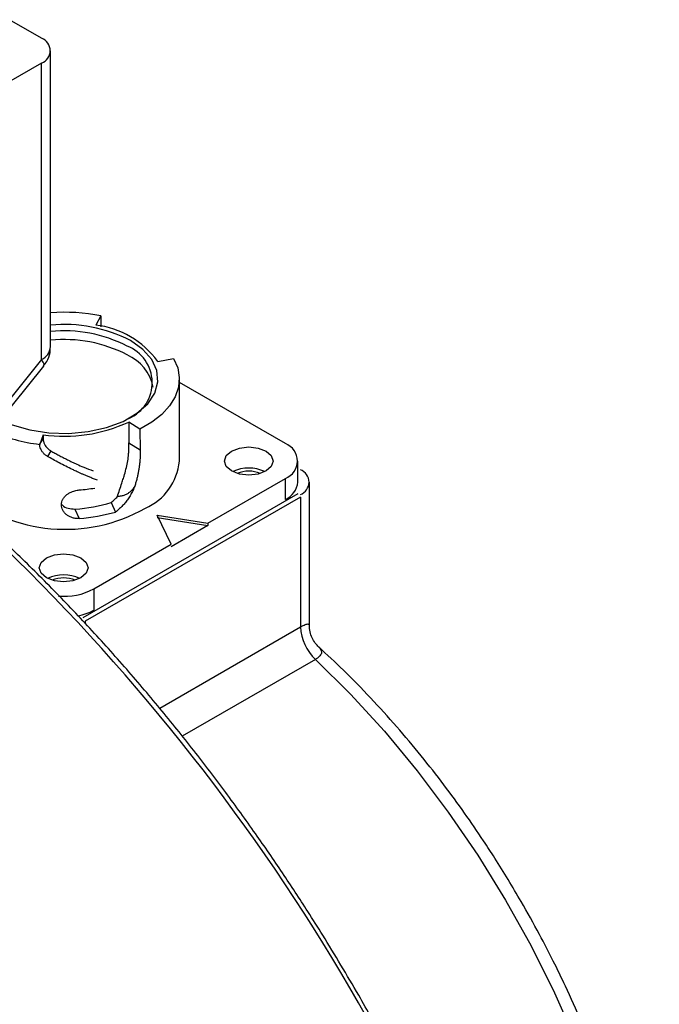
# Model space of a CAD drawing. Header units: millimetres. Extents: x 31236 to 33897, y 9912 to 10933.
# Tile 44 of 47: x 33435 to 33477, y 10842 to 10906. Entities that reach past the tile are written whole.
import ezdxf

# ---------------------------------------------------------------- set-up
doc = ezdxf.new("R2010")
doc.units = ezdxf.units.MM

msp = doc.modelspace()

# ---------------------------------------------------------------- linework, layer by layer
at = {"color": 7, "linetype": 'Continuous', "lineweight": 25}
for p, q in [((33436.312, 10905.131), (33434.196, 10906.352)), ((33436.898, 10884.841), (33436.898, 10904.314)), ((33436.312, 10903.498), (33409.442, 10887.986)), ((33436.312, 10884.024), (33436.312, 10903.498)), ((33440.21, 10886.888), (33439.866, 10886.285)), ((33440.21, 10886.888), (33440.201, 10886.171)), ((33436.312, 10884.024), (33431.928, 10878.571)), ((33432.073, 10878.134), (33436.457, 10883.588)), ((33443.942, 10883.896), (33444.979, 10884.093)), ((33444.979, 10884.093), (33444.987, 10884.094)), ((33445.362, 10877.345), (33445.362, 10882.734)), ((33452.328, 10878.488), (33445.362, 10882.51)), ((33442.036, 10879.907), (33442.049, 10878.531)), ((33442.769, 10879.434), (33442.036, 10879.907)), ((33436.415, 10879.063), (33436.192, 10878.447)), ((33436.415, 10879.063), (33436.418, 10878.801)), ((33442.769, 10879.434), (33442.782, 10878.071)), ((33436.192, 10878.447), (33436.19, 10878.442)), ((33436.192, 10878.447), (33436.418, 10878.801)), ((33442.049, 10878.531), (33442.782, 10878.071)), ((33436.925, 10878.009), (33436.697, 10877.652)), ((33453.148, 10875.957), (33453.148, 10877.345)), ((33447.237, 10873.263), (33452.328, 10876.202)), ((33452.328, 10874.814), (33452.328, 10876.202)), ((33453.904, 10866.538), (33453.904, 10875.957)), ((33439.035, 10867.058), (33453.177, 10875.222)), ((33453.318, 10874.977), (33439.176, 10866.813)), ((33440.879, 10874.624), (33441.171, 10873.995)), ((33453.318, 10874.977), (33453.318, 10866.438)), ((33438.504, 10874.189), (33438.791, 10873.57)), ((33443.914, 10873.794), (33447.237, 10873.263)), ((33444.833, 10871.875), (33443.914, 10873.794)), ((33443.914, 10873.63), (33447.237, 10873.1)), ((33447.237, 10873.263), (33447.237, 10873.1)), ((33447.237, 10873.1), (33444.833, 10871.712)), ((33439.742, 10868.936), (33444.833, 10871.875)), ((33439.742, 10868.936), (33439.742, 10867.548)), ((33439.176, 10866.813), (33439.176, 10866.679)), ((33444.072, 10861.1), (33453.318, 10866.438)), ((33454.307, 10864.31), (33445.554, 10859.258))]:
    msp.add_line(p, q, dxfattribs=at)
at = {"color": 7, "linetype": 'Continuous', "lineweight": 25, "flags": 128}
for points in [[(33433.627, 10880.067), (33434.385, 10879.732), (33435.54, 10879.393), (33436.792, 10879.199), (33438.086, 10879.16), (33439.367, 10879.277), (33440.577, 10879.545), (33441.664, 10879.953), (33442.58, 10880.482), (33443.286, 10881.109), (33443.751, 10881.808), (33443.953, 10882.547), (33443.886, 10883.294), (33443.55, 10884.017), (33442.962, 10884.684), (33442.146, 10885.265)], [(33436.457, 10883.588), (33436.467, 10883.603), (33436.475, 10883.701), (33436.423, 10883.844), (33436.312, 10884.024)], [(33444.987, 10884.094), (33445.253, 10883.474), (33445.36, 10882.838), (33445.305, 10882.199), (33445.09, 10881.572), (33444.72, 10880.969), (33444.202, 10880.404), (33443.547, 10879.889), (33442.769, 10879.434)], [(33451.056, 10876.692), (33450.536, 10876.492), (33449.924, 10876.421), (33449.312, 10876.492), (33448.793, 10876.692), (33448.446, 10876.992), (33448.324, 10877.345), (33448.446, 10877.699), (33448.793, 10877.998)], [(33448.793, 10877.998), (33449.312, 10878.198), (33449.924, 10878.269), (33450.536, 10878.198), (33451.056, 10877.998), (33451.402, 10877.699), (33451.524, 10877.345), (33451.402, 10876.992), (33451.056, 10876.692)], [(33438.893, 10869.671), (33438.374, 10869.471), (33437.762, 10869.4), (33437.15, 10869.471), (33436.631, 10869.671), (33436.284, 10869.97), (33436.162, 10870.324), (33436.284, 10870.677), (33436.631, 10870.977)], [(33436.631, 10870.977), (33437.15, 10871.177), (33437.762, 10871.248), (33438.374, 10871.177), (33438.893, 10870.977), (33439.24, 10870.677), (33439.362, 10870.324), (33439.24, 10869.97), (33438.893, 10869.671)], [(33454.307, 10864.31), (33456.607, 10862.029), (33458.836, 10859.585), (33460.981, 10856.993), (33463.029, 10854.27), (33464.966, 10851.431), (33466.782, 10848.494), (33468.466, 10845.476), (33470.007, 10842.396), (33471.397, 10839.272), (33472.626, 10836.123), (33473.687, 10832.968), (33474.574, 10829.826), (33475.282, 10826.716), (33475.806, 10823.657), (33476.143, 10820.667), (33476.292, 10817.764), (33476.25, 10814.966), (33476.019, 10812.29), (33475.6, 10809.751), (33474.995, 10807.366), (33474.209, 10805.148), (33473.617, 10803.834)]]:
    msp.add_lwpolyline(points, dxfattribs=at)
at = {"color": 7, "linetype": 'Continuous', "lineweight": 25}
for centre, radius, start, end in [((33436.003, 10904.314), 0.873, 290.78342, 69.21658), ((33437.76, 10874.188), 12.934, 79.08286, 93.82085), ((33437.808, 10876.896), 9.426, 62.60033, 95.53994), ((33439.165, 10880.416), 5.911, 36.076, 83.19168), ((33437.799, 10876.902), 9.001, 62.65206, 95.74179), ((33437.794, 10876.306), 9.025, 62.69723, 95.69662), ((33441.011, 10882.499), 2.57, 293.54477, 68.96418), ((33435.897, 10884.941), 1.006, 294.37466, 354.3052), ((33440.695, 10881.582), 3.011, 11.91622, 65.70469), ((33437.782, 10889.1), 10.13, 262.24278, 294.8311), ((33437.344, 10888.925), 10.546, 245.77108, 263.71543), ((33451.895, 10877.345), 1.223, 290.78342, 69.21658), ((33441.613, 10877.685), 3.765, 293.86641, 354.81345), ((33449.924, 10874.386), 2.499, 65.01389, 114.98611), ((33449.924, 10874.697), 1.984, 67.57673, 112.42327), ((33453.008, 10875.957), 0.873, 290.78342, 69.21658), ((33451.747, 10876.097), 1.408, 294.37466, 354.3052), ((33437.858, 10883.613), 10.755, 230.69866, 299.38981), ((33437.803, 10888.026), 12.617, 274.49086, 279.12997), ((33437.885, 10885.502), 11.967, 274.34394, 285.9395), ((33339.369, 10774.141), 135.791, 15.72034, 46.89742), ((33437.762, 10867.364), 2.499, 65.01389, 114.98611), ((33437.762, 10867.676), 1.984, 67.57673, 112.42327), ((33437.802, 10872.624), 4.167, 264.79622, 297.73677), ((33438.003, 10870.696), 3.597, 281.16023, 298.90922), ((33456.447, 10866.598), 3.133, 182.9217, 226.90858)]:
    msp.add_arc(centre, radius, start, end, dxfattribs=at)
for points, knots in [([(33436.433, 10883.607), (33436.51, 10883.694), (33436.731, 10883.941), (33436.876, 10884.389), (33436.886, 10884.722), (33436.889, 10884.841)], [0, 0, 0, 0, 0.25719, 0.73419, 1, 1, 1, 1]), ([(33436.697, 10877.652), (33436.666, 10877.67), (33436.606, 10877.707), (33436.523, 10877.772), (33436.449, 10877.842), (33436.383, 10877.919), (33436.312, 10878.019), (33436.248, 10878.143), (33436.2, 10878.292), (33436.193, 10878.392), (33436.19, 10878.442)], [0, 0, 0, 0, 0.100832, 0.200186, 0.299154, 0.398838, 0.500319, 0.667211, 0.832164, 1, 1, 1, 1]), ([(33436.418, 10878.801), (33436.419, 10878.77), (33436.421, 10878.71), (33436.439, 10878.62), (33436.466, 10878.531), (33436.504, 10878.444), (33436.563, 10878.34), (33436.65, 10878.224), (33436.775, 10878.104), (33436.875, 10878.041), (33436.925, 10878.009)], [0, 0, 0, 0, 0.101391, 0.201072, 0.300073, 0.399446, 0.500233, 0.667969, 0.832872, 1, 1, 1, 1]), ([(33441.294, 10875.008), (33441.343, 10875.155), (33441.443, 10875.452), (33441.572, 10875.852), (33441.667, 10876.153), (33441.761, 10876.454), (33441.86, 10876.805), (33441.959, 10877.253), (33442.016, 10877.645), (33442.044, 10877.977), (33442.055, 10878.258), (33442.051, 10878.44), (33442.049, 10878.531)], [0, 0, 0, 0, 0.124029, 0.250333, 0.335503, 0.375443, 0.500458, 0.627438, 0.750143, 0.833375, 0.916574, 1, 1, 1, 1]), ([(33436.925, 10878.009), (33437.008, 10877.962), (33437.18, 10877.865), (33437.446, 10877.721), (33437.725, 10877.575), (33438.019, 10877.426), (33438.32, 10877.281), (33438.676, 10877.115), (33439.136, 10876.913), (33439.488, 10876.776), (33439.69, 10876.698)], [0, 0, 0, 0, 0.088971, 0.183182, 0.282637, 0.387338, 0.497287, 0.606046, 0.773623, 1, 1, 1, 1]), ([(33442.782, 10878.071), (33442.784, 10878), (33442.788, 10877.857), (33442.784, 10877.637), (33442.772, 10877.415), (33442.752, 10877.189), (33442.724, 10876.96), (33442.688, 10876.727), (33442.643, 10876.491), (33442.59, 10876.252), (33442.528, 10876.01), (33442.479, 10875.848), (33442.455, 10875.766)], [0, 0, 0, 0, 0.09942, 0.198536, 0.297511, 0.396508, 0.495691, 0.595222, 0.695262, 0.795969, 0.897498, 1, 1, 1, 1]), ([(33439.975, 10876.084), (33439.891, 10876.116), (33439.729, 10876.178), (33439.493, 10876.273), (33439.274, 10876.364), (33439.074, 10876.45), (33438.892, 10876.53), (33438.729, 10876.604), (33438.586, 10876.67), (33438.461, 10876.729), (33438.235, 10876.836), (33437.908, 10876.997), (33437.481, 10877.217), (33437.08, 10877.434), (33436.821, 10877.581), (33436.697, 10877.652)], [0, 0, 0, 0, 0.079887, 0.153773, 0.221657, 0.28354, 0.339422, 0.389302, 0.43318, 0.471057, 0.502933, 0.639257, 0.767539, 0.887784, 1, 1, 1, 1]), ([(33438.791, 10873.57), (33438.753, 10873.568), (33438.678, 10873.564), (33438.566, 10873.57), (33438.456, 10873.586), (33438.313, 10873.621), (33438.143, 10873.686), (33437.965, 10873.799), (33437.816, 10873.94), (33437.668, 10874.157), (33437.586, 10874.469), (33437.667, 10874.778), (33437.815, 10874.995), (33437.964, 10875.139), (33438.143, 10875.26), (33438.324, 10875.343), (33438.491, 10875.398), (33438.64, 10875.432), (33438.741, 10875.442), (33438.791, 10875.448)], [0, 0, 0, 0, 0.031391, 0.062544, 0.093754, 0.125317, 0.187897, 0.250405, 0.313116, 0.37539, 0.499686, 0.624116, 0.686529, 0.74941, 0.811955, 0.874601, 0.916614, 0.958179, 1, 1, 1, 1]), ([(33442.455, 10875.766), (33442.438, 10875.719), (33442.403, 10875.624), (33442.342, 10875.483), (33442.277, 10875.343), (33442.204, 10875.204), (33442.125, 10875.067), (33442.04, 10874.931), (33441.926, 10874.765), (33441.779, 10874.573), (33441.592, 10874.364), (33441.391, 10874.169), (33441.244, 10874.053), (33441.171, 10873.995)], [0, 0, 0, 0, 0.071021, 0.1418999, 0.2128198, 0.2839638, 0.355513, 0.4276458, 0.500536, 0.626022, 0.7505051, 0.874869, 1, 1, 1, 1]), ([(33442.455, 10875.766), (33442.44, 10875.734), (33442.41, 10875.67), (33442.358, 10875.581), (33442.301, 10875.499), (33442.221, 10875.401), (33442.107, 10875.294), (33441.947, 10875.185), (33441.757, 10875.098), (33441.535, 10875.033), (33441.377, 10875.017), (33441.294, 10875.008)], [0, 0, 0, 0, 0.063544, 0.126412, 0.188866, 0.251184, 0.371828, 0.500088, 0.652067, 0.818432, 1, 1, 1, 1]), ([(33437.623, 10874.5), (33437.64, 10874.479), (33437.741, 10874.352), (33438.055, 10874.211), (33438.354, 10874.196), (33438.504, 10874.189)], [0, 0, 0, 0, 0.091954, 0.545834, 1, 1, 1, 1]), ([(33440.879, 10874.624), (33440.915, 10874.653), (33440.989, 10874.712), (33441.094, 10874.806), (33441.196, 10874.904), (33441.261, 10874.973), (33441.294, 10875.008)], [0, 0, 0, 0, 0.249196, 0.498641, 0.748766, 1, 1, 1, 1]), ([(33457.147, 10842.238), (33456.367, 10843.56), (33455.278, 10845.409), (33453.592, 10848.077), (33452.129, 10850.31), (33450.331, 10852.925), (33448.388, 10855.614), (33446.295, 10858.362), (33444.078, 10861.12), (33441.751, 10863.856), (33439.33, 10866.545), (33436.824, 10869.164), (33434.271, 10871.686), (33432.535, 10873.267), (33431.675, 10874.051)], [0, 0, 0, 0, 0.109307, 0.152824, 0.22512, 0.300005, 0.380189, 0.463731, 0.549851, 0.637924, 0.727506, 0.81827, 0.90997, 1, 1, 1, 1]), ([(33453.318, 10866.438), (33453.377, 10866.471), (33453.497, 10866.537), (33453.642, 10866.6), (33453.76, 10866.636), (33453.857, 10866.638), (33453.907, 10866.607), (33453.898, 10866.553), (33453.895, 10866.538)], [0, 0, 0, 0, 0.139761, 0.285751, 0.442292, 0.612906, 0.892949, 1, 1, 1, 1]), ([(33454.534, 10865.12), (33454.45, 10865.205), (33454.275, 10865.383), (33454.075, 10865.724), (33453.932, 10866.118), (33453.913, 10866.402), (33453.904, 10866.546)], [0, 0, 0, 0, 0.225717, 0.470828, 0.731005, 1, 1, 1, 1]), ([(33454.516, 10865.121), (33454.611, 10865.015), (33454.762, 10864.848), (33454.646, 10864.582), (33454.481, 10864.42), (33454.364, 10864.346), (33454.307, 10864.31)], [0, 0, 0, 0, 0.478627, 0.754588, 0.879613, 1, 1, 1, 1]), ([(33467.817, 10848.397), (33467.249, 10849.355), (33466.451, 10850.698), (33465.195, 10852.625), (33464.092, 10854.237), (33462.725, 10856.106), (33461.239, 10858.005), (33459.633, 10859.919), (33457.925, 10861.801), (33456.216, 10863.556), (33455.06, 10864.625), (33454.519, 10865.125)], [0, 0, 0, 0, 0.151569, 0.212686, 0.314047, 0.419023, 0.531364, 0.648295, 0.7687, 0.891693, 1, 1, 1, 1]), ([(33473.795, 10803.731), (33474.091, 10804.323), (33474.696, 10805.531), (33475.424, 10807.525), (33476.022, 10809.66), (33476.466, 10811.914), (33476.758, 10814.272), (33476.897, 10816.722), (33476.884, 10819.25), (33476.722, 10821.845), (33476.412, 10824.493), (33475.958, 10827.18), (33475.364, 10829.89), (33474.638, 10832.604), (33473.79, 10835.299), (33472.838, 10837.933), (33471.818, 10840.444), (33470.842, 10842.615), (33469.914, 10844.522), (33468.954, 10846.384), (33468.224, 10847.677), (33467.817, 10848.397)], [0, 0, 0, 0, 0.054157, 0.110596, 0.167183, 0.223846, 0.280524, 0.337168, 0.393733, 0.450186, 0.506498, 0.562628, 0.618512, 0.674042, 0.729012, 0.782979, 0.834796, 0.882888, 0.917085, 0.953795, 1, 1, 1, 1]), ([(33470.22, 10811.343), (33470.047, 10811.98), (33469.535, 10813.855), (33468.543, 10816.977), (33467.26, 10820.684), (33465.859, 10824.347), (33464.373, 10827.92), (33462.837, 10831.336), (33461.409, 10834.301), (33460.084, 10836.9), (33458.729, 10839.451), (33457.719, 10841.23), (33457.147, 10842.238)], [0, 0, 0, 0, 0.061376, 0.180481, 0.298927, 0.416292, 0.531686, 0.642839, 0.747093, 0.821043, 0.898648, 1, 1, 1, 1])]:
    msp.add_open_spline(points, degree=3, knots=knots, dxfattribs=at)
msp.add_open_spline([(33438.504, 10874.189), (33439.334, 10874.244), (33440.145, 10874.392), (33440.879, 10874.624)], degree=3, dxfattribs=at)

doc.saveas('drawing.dxf')
